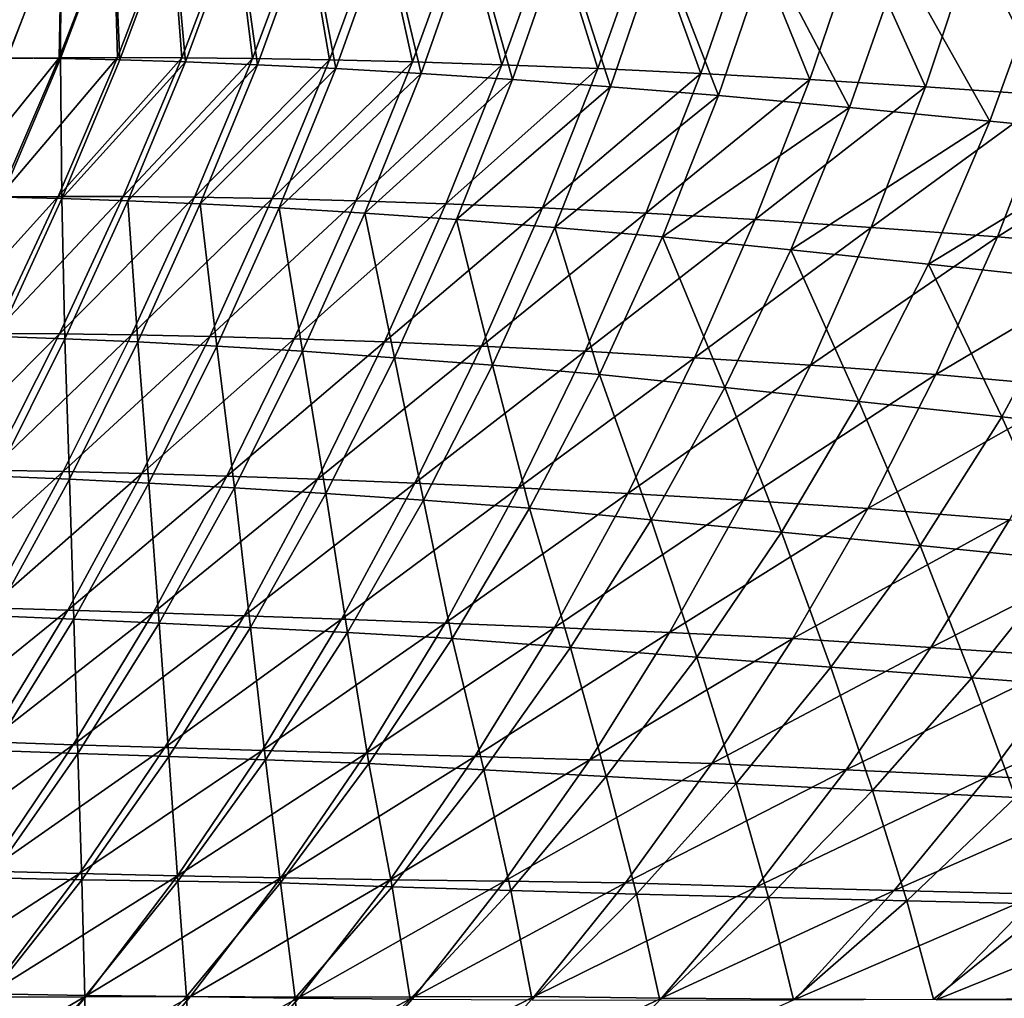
# Model space of a CAD drawing. Header units: metres. Extents: x -155 to 25, y -152 to 27.
# Tile 61 of 124: x -21.61 to -19.9, y -134.26 to -132.55. Entities that reach past the tile are written whole.
import ezdxf

# ---------------------------------------------------------------- set-up
doc = ezdxf.new("R2010")
doc.units = ezdxf.units.M
doc.layers.add('solid_12_401_052_XXX', color=7, linetype='CONTINUOUS')

msp = doc.modelspace()

# ---------------------------------------------------------------- linework, layer by layer
at = {"layer": 'solid_12_401_052_XXX'}
for points in [[(-21.635241, -132.621704, -3.841584), (-21.619354, -132.378036, -3.390739), (-21.539762, -132.376678, -3.829785)], [(-21.544344, -132.620575, -4.281862), (-21.635241, -132.621704, -3.841584), (-21.539762, -132.376678, -3.829785)], [(-21.634577, -132.620285, 3.687285), (-21.541065, -132.375473, 3.677279), (-21.621927, -132.375244, 3.232165)], [(-21.634577, -132.620285, 3.687285), (-21.541996, -132.621445, 4.134828), (-21.541065, -132.375473, 3.677279)], [(-21.544344, -132.620575, -4.281862), (-21.539762, -132.376678, -3.829785), (-21.449751, -132.375702, -4.268633)], [(-21.442831, -132.620056, -4.722057), (-21.544344, -132.620575, -4.281862), (-21.449751, -132.375702, -4.268633)], [(-21.541996, -132.621445, 4.134828), (-21.449444, -132.376541, 4.122998), (-21.541065, -132.375473, 3.677279)], [(-21.541996, -132.621445, 4.134828), (-21.438507, -132.623718, 4.583151), (-21.449444, -132.376541, 4.122998)], [(-21.442831, -132.620056, -4.722057), (-21.449751, -132.375702, -4.268633), (-21.349197, -132.375244, -4.707303)], [(-21.438507, -132.623718, 4.583151), (-21.346954, -132.378616, 4.569362), (-21.449444, -132.376541, 4.122998)], [(-21.330591, -132.620285, -5.162205), (-21.442831, -132.620056, -4.722057), (-21.349197, -132.375244, -4.707303)], [(-21.438507, -132.623718, 4.583151), (-21.32427, -132.627289, 5.031259), (-21.346954, -132.378616, 4.569362)], [(-21.330591, -132.620285, -5.162205), (-21.349197, -132.375244, -4.707303), (-21.237984, -132.375473, -5.145817)], [(-21.32427, -132.627289, 5.031259), (-21.233753, -132.381851, 5.015318), (-21.346954, -132.378616, 4.569362)], [(-21.207518, -132.621445, -5.602338), (-21.330591, -132.620285, -5.162205), (-21.237984, -132.375473, -5.145817)], [(-21.32427, -132.627289, 5.031259), (-21.19903, -132.632324, 5.480102), (-21.233753, -132.381851, 5.015318)], [(-21.207518, -132.621445, -5.602338), (-21.237984, -132.375473, -5.145817), (-21.115993, -132.376541, -5.584198)], [(-21.19903, -132.632324, 5.480102), (-21.10957, -132.386398, 5.461843), (-21.233753, -132.381851, 5.015318)], [(-21.073509, -132.623718, -6.0425), (-21.207518, -132.621445, -5.602338), (-21.115993, -132.376541, -5.584198)], [(-21.19903, -132.632324, 5.480102), (-21.062298, -132.638992, 5.93117), (-21.10957, -132.386398, 5.461843)], [(-21.073509, -132.623718, -6.0425), (-21.115993, -132.376541, -5.584198), (-20.983114, -132.378616, -6.022475)], [(-21.062298, -132.638992, 5.93117), (-20.973888, -132.39241, 5.91048), (-21.10957, -132.386398, 5.461843)], [(-20.928793, -132.627289, -6.48171), (-21.073509, -132.623718, -6.0425), (-20.983114, -132.378616, -6.022475)], [(-20.928793, -132.627289, -6.48171), (-20.983114, -132.378616, -6.022475), (-20.839579, -132.381851, -6.45961)], [(-20.77305, -132.632324, -6.920899), (-20.928793, -132.627289, -6.48171), (-20.839579, -132.381851, -6.45961)], [(-20.77305, -132.632324, -6.920899), (-20.839579, -132.381851, -6.45961), (-20.685049, -132.386398, -6.89656)], [(-20.60569, -132.638992, -7.361519), (-20.77305, -132.632324, -6.920899), (-20.685049, -132.386398, -6.89656)], [(-20.60569, -132.638992, -7.361519), (-20.685049, -132.386398, -6.89656), (-20.5189, -132.39241, -7.334828)], [(-21.062298, -132.638992, 5.93117), (-20.913855, -132.647476, 6.384686), (-20.973888, -132.39241, 5.91048)], [(-20.913855, -132.647476, 6.384686), (-20.826469, -132.400055, 6.361446), (-20.973888, -132.39241, 5.91048)], [(-20.913855, -132.647476, 6.384686), (-20.754576, -132.657959, 6.837514), (-20.826469, -132.400055, 6.361446)], [(-20.754576, -132.657959, 6.837514), (-20.668224, -132.4095, 6.811454), (-20.826469, -132.400055, 6.361446)], [(-20.426476, -132.647476, -7.803778), (-20.60569, -132.638992, -7.361519), (-20.5189, -132.39241, -7.334828)], [(-20.426476, -132.647476, -7.803778), (-20.5189, -132.39241, -7.334828), (-20.340885, -132.400055, -7.774613)], [(-20.236502, -132.657959, -8.244606), (-20.426476, -132.647476, -7.803778), (-20.340885, -132.400055, -7.774613)], [(-20.236502, -132.657959, -8.244606), (-20.340885, -132.400055, -7.774613), (-20.152134, -132.4095, -8.2127)], [(-20.754576, -132.657959, 6.837514), (-20.583836, -132.670609, 7.291596), (-20.668224, -132.4095, 6.811454)], [(-20.583836, -132.670609, 7.291596), (-20.498489, -132.420898, 7.262517), (-20.668224, -132.4095, 6.811454)], [(-20.583836, -132.670609, 7.291596), (-20.395519, -132.686249, 7.762601), (-20.498489, -132.420898, 7.262517)], [(-20.395519, -132.686249, 7.762601), (-20.310331, -132.434952, 7.732437), (-20.498489, -132.420898, 7.262517)], [(-20.035006, -132.670609, -8.685899), (-20.236502, -132.657959, -8.244606), (-20.152134, -132.4095, -8.2127)], [(-20.035006, -132.670609, -8.685899), (-20.152134, -132.4095, -8.2127), (-19.951847, -132.420898, -8.651052)], [(-19.814817, -132.686249, -9.142864), (-20.035006, -132.670609, -8.685899), (-19.951847, -132.420898, -8.651052)], [(-19.814817, -132.686249, -9.142864), (-19.951847, -132.420898, -8.651052), (-19.731888, -132.434967, -9.106951)], [(-20.395519, -132.686249, 7.762601), (-20.167536, -132.707092, 8.299159), (-20.310331, -132.434952, 7.732437)], [(-20.167536, -132.707092, 8.299159), (-20.078875, -132.45369, 8.27636), (-20.310331, -132.434952, 7.732437)], [(-20.167536, -132.707092, 8.299159), (-19.922832, -132.730484, 8.835464), (-20.078875, -132.45369, 8.27636)], [(-19.922832, -132.730484, 8.835464), (-19.830185, -132.474762, 8.819609), (-20.078875, -132.45369, 8.27636)], [(-19.922832, -132.730484, 8.835464), (-19.661198, -132.756332, 9.371487), (-19.830185, -132.474762, 8.819609)], [(-21.740789, -132.863403, -3.856855), (-21.635241, -132.621704, -3.841584), (-21.544344, -132.620575, -4.281862)], [(-21.648813, -132.862213, -4.298937), (-21.740789, -132.863403, -3.856855), (-21.544344, -132.620575, -4.281862)], [(-21.648813, -132.862213, -4.298937), (-21.544344, -132.620575, -4.281862), (-21.442831, -132.620056, -4.722057)], [(-21.546175, -132.861649, -4.741008), (-21.648813, -132.862213, -4.298937), (-21.442831, -132.620056, -4.722057)], [(-21.644367, -132.863159, 4.150769), (-21.541996, -132.621445, 4.134828), (-21.634577, -132.620285, 3.687285)], [(-21.644367, -132.863159, 4.150769), (-21.539885, -132.865585, 4.601305), (-21.541996, -132.621445, 4.134828)], [(-21.546175, -132.861649, -4.741008), (-21.442831, -132.620056, -4.722057), (-21.330591, -132.620285, -5.162205)], [(-21.432781, -132.861908, -5.183109), (-21.546175, -132.861649, -4.741008), (-21.330591, -132.620285, -5.162205)], [(-21.539885, -132.865585, 4.601305), (-21.438507, -132.623718, 4.583151), (-21.541996, -132.621445, 4.134828)], [(-21.539885, -132.865585, 4.601305), (-21.32427, -132.627289, 5.031259), (-21.438507, -132.623718, 4.583151)], [(-21.539885, -132.865585, 4.601305), (-21.424688, -132.8694, 5.051777), (-21.32427, -132.627289, 5.031259)], [(-21.432781, -132.861908, -5.183109), (-21.330591, -132.620285, -5.162205), (-21.207518, -132.621445, -5.602338)], [(-21.308548, -132.863159, -5.625285), (-21.432781, -132.861908, -5.183109), (-21.207518, -132.621445, -5.602338)], [(-21.424688, -132.8694, 5.051777), (-21.19903, -132.632324, 5.480102), (-21.32427, -132.627289, 5.031259)], [(-21.308548, -132.863159, -5.625285), (-21.207518, -132.621445, -5.602338), (-21.073509, -132.623718, -6.0425)], [(-21.173397, -132.865585, -6.06759), (-21.308548, -132.863159, -5.625285), (-21.073509, -132.623718, -6.0425)], [(-21.173397, -132.865585, -6.06759), (-21.073509, -132.623718, -6.0425), (-20.928793, -132.627289, -6.48171)], [(-21.027559, -132.8694, -6.509094), (-21.173397, -132.865585, -6.06759), (-20.928793, -132.627289, -6.48171)], [(-21.027559, -132.8694, -6.509094), (-20.928793, -132.627289, -6.48171), (-20.77305, -132.632324, -6.920899)], [(-21.424688, -132.8694, 5.051777), (-21.29855, -132.874756, 5.503103), (-21.19903, -132.632324, 5.480102)], [(-21.29855, -132.874756, 5.503103), (-21.062298, -132.638992, 5.93117), (-21.19903, -132.632324, 5.480102)], [(-21.29855, -132.874756, 5.503103), (-21.161024, -132.881866, 5.956721), (-21.062298, -132.638992, 5.93117)], [(-21.161024, -132.881866, 5.956721), (-20.913855, -132.647476, 6.384686), (-21.062298, -132.638992, 5.93117)], [(-20.870749, -132.874756, -6.950701), (-21.027559, -132.8694, -6.509094), (-20.77305, -132.632324, -6.920899)], [(-20.870749, -132.874756, -6.950701), (-20.77305, -132.632324, -6.920899), (-20.60569, -132.638992, -7.361519)], [(-20.702417, -132.881866, -7.393812), (-20.870749, -132.874756, -6.950701), (-20.60569, -132.638992, -7.361519)], [(-20.702417, -132.881866, -7.393812), (-20.60569, -132.638992, -7.361519), (-20.426476, -132.647476, -7.803778)], [(-21.161024, -132.881866, 5.956721), (-21.011915, -132.890915, 6.412852), (-20.913855, -132.647476, 6.384686)], [(-21.011915, -132.890915, 6.412852), (-20.754576, -132.657959, 6.837514), (-20.913855, -132.647476, 6.384686)], [(-21.011915, -132.890915, 6.412852), (-20.852083, -132.902084, 6.868508), (-20.754576, -132.657959, 6.837514)], [(-20.852083, -132.902084, 6.868508), (-20.583836, -132.670609, 7.291596), (-20.754576, -132.657959, 6.837514)], [(-20.52236, -132.890915, -7.838635), (-20.702417, -132.881866, -7.393812), (-20.426476, -132.647476, -7.803778)], [(-20.52236, -132.890915, -7.838635), (-20.426476, -132.647476, -7.803778), (-20.236502, -132.657959, -8.244606)], [(-20.331638, -132.902084, -8.282248), (-20.52236, -132.890915, -7.838635), (-20.236502, -132.657959, -8.244606)], [(-20.331638, -132.902084, -8.282248), (-20.236502, -132.657959, -8.244606), (-20.035006, -132.670609, -8.685899)], [(-20.852083, -132.902084, 6.868508), (-20.680946, -132.915558, 7.325556), (-20.583836, -132.670609, 7.291596)], [(-20.680946, -132.915558, 7.325556), (-20.395519, -132.686249, 7.762601), (-20.583836, -132.670609, 7.291596)], [(-20.129541, -132.915558, -8.726476), (-20.331638, -132.902084, -8.282248), (-20.035006, -132.670609, -8.685899)], [(-20.129541, -132.915558, -8.726476), (-20.035006, -132.670609, -8.685899), (-19.814817, -132.686249, -9.142864)], [(-20.680946, -132.915558, 7.325556), (-20.49321, -132.932251, 7.797561), (-20.395519, -132.686249, 7.762601)], [(-20.49321, -132.932251, 7.797561), (-20.167536, -132.707092, 8.299159), (-20.395519, -132.686249, 7.762601)], [(-19.909857, -132.932251, -9.184488), (-20.129541, -132.915558, -8.726476), (-19.814817, -132.686249, -9.142864)], [(-19.909857, -132.932251, -9.184488), (-19.814817, -132.686249, -9.142864), (-19.550554, -132.707092, -9.662511)], [(-20.49321, -132.932251, 7.797561), (-20.269594, -132.954605, 8.326571), (-20.167536, -132.707092, 8.299159)], [(-20.269594, -132.954605, 8.326571), (-19.922832, -132.730484, 8.835464), (-20.167536, -132.707092, 8.299159)], [(-19.650467, -132.954605, -9.696906), (-19.909857, -132.932251, -9.184488), (-19.550554, -132.707092, -9.662511)], [(-20.269594, -132.954605, 8.326571), (-20.029898, -132.979614, 8.855692), (-19.922832, -132.730484, 8.835464)], [(-20.029898, -132.979614, 8.855692), (-19.661198, -132.756332, 9.371487), (-19.922832, -132.730484, 8.835464)], [(-20.029898, -132.979614, 8.855692), (-19.773956, -133.007111, 9.384772), (-19.661198, -132.756332, 9.371487)], [(-21.762037, -133.100235, -4.319588), (-21.648813, -132.862213, -4.298937), (-21.546175, -132.861649, -4.741008)], [(-21.658197, -133.100174, -4.76386), (-21.762037, -133.100235, -4.319588), (-21.546175, -132.861649, -4.741008)], [(-21.658197, -133.100174, -4.76386), (-21.546175, -132.861649, -4.741008), (-21.432781, -132.861908, -5.183109)], [(-21.543617, -133.100906, -5.208214), (-21.658197, -133.100174, -4.76386), (-21.432781, -132.861908, -5.183109)], [(-21.650316, -133.105423, 4.623579), (-21.539885, -132.865585, 4.601305), (-21.644367, -132.863159, 4.150769)], [(-21.650316, -133.105423, 4.623579), (-21.53433, -133.109543, 5.076607), (-21.539885, -132.865585, 4.601305)], [(-21.543617, -133.100906, -5.208214), (-21.432781, -132.861908, -5.183109), (-21.308548, -132.863159, -5.625285)], [(-21.418249, -133.1026, -5.652704), (-21.543617, -133.100906, -5.208214), (-21.308548, -132.863159, -5.625285)], [(-21.53433, -133.109543, 5.076607), (-21.424688, -132.8694, 5.051777), (-21.539885, -132.865585, 4.601305)], [(-21.418249, -133.1026, -5.652704), (-21.308548, -132.863159, -5.625285), (-21.173397, -132.865585, -6.06759)], [(-21.28204, -133.105423, -6.097387), (-21.418249, -133.1026, -5.652704), (-21.173397, -132.865585, -6.06759)], [(-21.28204, -133.105423, -6.097387), (-21.173397, -132.865585, -6.06759), (-21.027559, -132.8694, -6.509094)], [(-21.53433, -133.109543, 5.076607), (-21.407551, -133.115143, 5.530566), (-21.424688, -132.8694, 5.051777)], [(-21.407551, -133.115143, 5.530566), (-21.29855, -132.874756, 5.503103), (-21.424688, -132.8694, 5.051777)], [(-21.407551, -133.115143, 5.530566), (-21.269577, -133.122391, 5.986834), (-21.29855, -132.874756, 5.503103)], [(-21.269577, -133.122391, 5.986834), (-21.161024, -132.881866, 5.956721), (-21.29855, -132.874756, 5.503103)], [(-21.135241, -133.109543, -6.541388), (-21.28204, -133.105423, -6.097387), (-21.027559, -132.8694, -6.509094)], [(-21.269577, -133.122391, 5.986834), (-21.120253, -133.131454, 6.445631), (-21.161024, -132.881866, 5.956721)], [(-21.120253, -133.131454, 6.445631), (-21.011915, -132.890915, 6.412852), (-21.161024, -132.881866, 5.956721)], [(-21.135241, -133.109543, -6.541388), (-21.027559, -132.8694, -6.509094), (-20.870749, -132.874756, -6.950701)], [(-20.977608, -133.115143, -6.985577), (-21.135241, -133.109543, -6.541388), (-20.870749, -132.874756, -6.950701)], [(-20.977608, -133.115143, -6.985577), (-20.870749, -132.874756, -6.950701), (-20.702417, -132.881866, -7.393812)], [(-20.808649, -133.122391, -7.431301), (-20.977608, -133.115143, -6.985577), (-20.702417, -132.881866, -7.393812)], [(-20.808649, -133.122391, -7.431301), (-20.702417, -132.881866, -7.393812), (-20.52236, -132.890915, -7.838635)], [(-21.120253, -133.131454, 6.445631), (-20.96043, -133.142502, 6.904111), (-21.011915, -132.890915, 6.412852)], [(-20.96043, -133.142502, 6.904111), (-20.852083, -132.902084, 6.868508), (-21.011915, -132.890915, 6.412852)], [(-20.96043, -133.142502, 6.904111), (-20.789583, -133.155716, 7.364064), (-20.852083, -132.902084, 6.868508)], [(-20.789583, -133.155716, 7.364064), (-20.680946, -132.915558, 7.325556), (-20.852083, -132.902084, 6.868508)], [(-20.628195, -133.131454, -7.87877), (-20.808649, -133.122391, -7.431301), (-20.52236, -132.890915, -7.838635)], [(-20.628195, -133.131454, -7.87877), (-20.52236, -132.890915, -7.838635), (-20.331638, -132.902084, -8.282248)], [(-20.437288, -133.142502, -8.325202), (-20.628195, -133.131454, -7.87877), (-20.331638, -132.902084, -8.282248)], [(-20.437288, -133.142502, -8.325202), (-20.331638, -132.902084, -8.282248), (-20.129541, -132.915558, -8.726476)], [(-20.789583, -133.155716, 7.364064), (-20.603256, -133.172058, 7.836928), (-20.680946, -132.915558, 7.325556)], [(-20.603256, -133.172058, 7.836928), (-20.49321, -132.932251, 7.797561), (-20.680946, -132.915558, 7.325556)], [(-20.235281, -133.155716, -8.772346), (-20.437288, -133.142502, -8.325202), (-20.129541, -132.915558, -8.726476)], [(-20.235281, -133.155716, -8.772346), (-20.129541, -132.915558, -8.726476), (-19.909857, -132.932251, -9.184488)], [(-20.603256, -133.172058, 7.836928), (-20.384962, -133.194183, 8.358208), (-20.49321, -132.932251, 7.797561)], [(-20.384962, -133.194183, 8.358208), (-20.269594, -132.954605, 8.326571), (-20.49321, -132.932251, 7.797561)], [(-20.016943, -133.172058, -9.231311), (-20.235281, -133.155716, -8.772346), (-19.909857, -132.932251, -9.184488)], [(-20.016943, -133.172058, -9.231311), (-19.909857, -132.932251, -9.184488), (-19.650467, -132.954605, -9.696906)], [(-20.384962, -133.194183, 8.358208), (-20.15135, -133.218781, 8.879902), (-20.269594, -132.954605, 8.326571)], [(-20.15135, -133.218781, 8.879902), (-20.029898, -132.979614, 8.855692), (-20.269594, -132.954605, 8.326571)], [(-19.763395, -133.194183, -9.736382), (-20.016943, -133.172058, -9.231311), (-19.650467, -132.954605, -9.696906)], [(-20.15135, -133.218781, 8.879902), (-19.902271, -133.245682, 9.401746), (-20.029898, -132.979614, 8.855692)], [(-19.902271, -133.245682, 9.401746), (-19.773956, -133.007111, 9.384772), (-20.029898, -132.979614, 8.855692)], [(-19.902271, -133.245682, 9.401746), (-19.639595, -133.274658, 9.919519), (-19.773956, -133.007111, 9.384772)], [(-21.77969, -133.33696, -4.790452), (-21.658197, -133.100174, -4.76386), (-21.543617, -133.100906, -5.208214)], [(-21.663885, -133.338547, -5.237353), (-21.77969, -133.33696, -4.790452), (-21.543617, -133.100906, -5.208214)], [(-21.663885, -133.338547, -5.237353), (-21.543617, -133.100906, -5.208214), (-21.418249, -133.1026, -5.652704)], [(-21.537373, -133.340927, -5.684422), (-21.663885, -133.338547, -5.237353), (-21.418249, -133.1026, -5.652704)], [(-21.65383, -133.348602, 5.105515), (-21.53433, -133.109543, 5.076607), (-21.650316, -133.105423, 4.623579)], [(-21.537373, -133.340927, -5.684422), (-21.418249, -133.1026, -5.652704), (-21.28204, -133.105423, -6.097387)], [(-21.400145, -133.344238, -6.131722), (-21.537373, -133.340927, -5.684422), (-21.28204, -133.105423, -6.097387)], [(-21.400145, -133.344238, -6.131722), (-21.28204, -133.105423, -6.097387), (-21.135241, -133.109543, -6.541388)], [(-21.65383, -133.348602, 5.105515), (-21.526567, -133.354156, 5.56227), (-21.53433, -133.109543, 5.076607)], [(-21.526567, -133.354156, 5.56227), (-21.407551, -133.115143, 5.530566), (-21.53433, -133.109543, 5.076607)], [(-21.526567, -133.354156, 5.56227), (-21.388369, -133.361008, 6.021312), (-21.407551, -133.115143, 5.530566)], [(-21.388369, -133.361008, 6.021312), (-21.269577, -133.122391, 5.986834), (-21.407551, -133.115143, 5.530566)], [(-21.252474, -133.348602, -6.578426), (-21.400145, -133.344238, -6.131722), (-21.135241, -133.109543, -6.541388)], [(-21.388369, -133.361008, 6.021312), (-21.239124, -133.369293, 6.482854), (-21.269577, -133.122391, 5.986834)], [(-21.239124, -133.369293, 6.482854), (-21.120253, -133.131454, 6.445631), (-21.269577, -133.122391, 5.986834)], [(-21.252474, -133.348602, -6.578426), (-21.135241, -133.109543, -6.541388), (-20.977608, -133.115143, -6.985577)], [(-21.09417, -133.354156, -7.025371), (-21.252474, -133.348602, -6.578426), (-20.977608, -133.115143, -6.985577)], [(-21.09417, -133.354156, -7.025371), (-20.977608, -133.115143, -6.985577), (-20.808649, -133.122391, -7.431301)], [(-20.924797, -133.361008, -7.473847), (-21.09417, -133.354156, -7.025371), (-20.808649, -133.122391, -7.431301)], [(-20.924797, -133.361008, -7.473847), (-20.808649, -133.122391, -7.431301), (-20.628195, -133.131454, -7.87877)], [(-21.239124, -133.369293, 6.482854), (-21.079683, -133.379135, 6.944193), (-21.120253, -133.131454, 6.445631)], [(-21.079683, -133.379135, 6.944193), (-20.96043, -133.142502, 6.904111), (-21.120253, -133.131454, 6.445631)], [(-20.744232, -133.369293, -7.924061), (-20.924797, -133.361008, -7.473847), (-20.628195, -133.131454, -7.87877)], [(-20.744232, -133.369293, -7.924061), (-20.628195, -133.131454, -7.87877), (-20.437288, -133.142502, -8.325202)], [(-21.079683, -133.379135, 6.944193), (-20.909586, -133.390656, 7.407036), (-20.96043, -133.142502, 6.904111)], [(-20.909586, -133.390656, 7.407036), (-20.789583, -133.155716, 7.364064), (-20.96043, -133.142502, 6.904111)], [(-20.909586, -133.390656, 7.407036), (-20.725214, -133.404846, 7.880691), (-20.789583, -133.155716, 7.364064)], [(-20.725214, -133.404846, 7.880691), (-20.603256, -133.172058, 7.836928), (-20.789583, -133.155716, 7.364064)], [(-20.553511, -133.379135, -8.373371), (-20.744232, -133.369293, -7.924061), (-20.437288, -133.142502, -8.325202)], [(-20.553511, -133.379135, -8.373371), (-20.437288, -133.142502, -8.325202), (-20.235281, -133.155716, -8.772346)], [(-20.352053, -133.390671, -8.82345), (-20.553511, -133.379135, -8.373371), (-20.235281, -133.155716, -8.772346)], [(-20.352053, -133.390671, -8.82345), (-20.235281, -133.155716, -8.772346), (-20.016943, -133.172058, -9.231311)], [(-20.725214, -133.404846, 7.880691), (-20.512888, -133.424591, 8.39412), (-20.603256, -133.172058, 7.836928)], [(-20.512888, -133.424591, 8.39412), (-20.384962, -133.194183, 8.358208), (-20.603256, -133.172058, 7.836928)], [(-20.135612, -133.404861, -9.283339), (-20.352053, -133.390671, -8.82345), (-20.016943, -133.172058, -9.231311)], [(-20.135612, -133.404861, -9.283339), (-20.016943, -133.172058, -9.231311), (-19.763395, -133.194183, -9.736382)], [(-20.512888, -133.424591, 8.39412), (-20.286079, -133.446289, 8.908221), (-20.384962, -133.194183, 8.358208)], [(-20.286079, -133.446289, 8.908221), (-20.15135, -133.218781, 8.879902), (-20.384962, -133.194183, 8.358208)], [(-19.888556, -133.424591, -9.780987), (-20.135612, -133.404861, -9.283339), (-19.763395, -133.194183, -9.736382)], [(-20.286079, -133.446289, 8.908221), (-20.044653, -133.469833, 9.422617), (-20.15135, -133.218781, 8.879902)], [(-20.044653, -133.469833, 9.422617), (-19.902271, -133.245682, 9.401746), (-20.15135, -133.218781, 8.879902)], [(-20.044653, -133.469833, 9.422617), (-19.79035, -133.494995, 9.933262), (-19.902271, -133.245682, 9.401746)], [(-19.79035, -133.494995, 9.933262), (-19.639595, -133.274658, 9.919519), (-19.902271, -133.245682, 9.401746)], [(-21.794806, -133.574585, -5.270591), (-21.663885, -133.338547, -5.237353), (-21.537373, -133.340927, -5.684422)], [(-21.667292, -133.578003, -5.720524), (-21.794806, -133.574585, -5.270591), (-21.537373, -133.340927, -5.684422)], [(-21.667292, -133.578003, -5.720524), (-21.537373, -133.340927, -5.684422), (-21.400145, -133.344238, -6.131722)], [(-21.529192, -133.582001, -6.170701), (-21.667292, -133.578003, -5.720524), (-21.400145, -133.344238, -6.131722)], [(-21.529192, -133.582001, -6.170701), (-21.400145, -133.344238, -6.131722), (-21.252474, -133.348602, -6.578426)], [(-21.657171, -133.591965, 5.598263), (-21.526567, -133.354156, 5.56227), (-21.65383, -133.348602, 5.105515)], [(-21.657171, -133.591965, 5.598263), (-21.51893, -133.598053, 6.060233), (-21.526567, -133.354156, 5.56227)], [(-21.380808, -133.586639, -6.620339), (-21.529192, -133.582001, -6.170701), (-21.252474, -133.348602, -6.578426)], [(-21.51893, -133.598053, 6.060233), (-21.388369, -133.361008, 6.021312), (-21.526567, -133.354156, 5.56227)], [(-21.51893, -133.598053, 6.060233), (-21.369953, -133.604919, 6.524639), (-21.388369, -133.361008, 6.021312)], [(-21.369953, -133.604919, 6.524639), (-21.239124, -133.369293, 6.482854), (-21.388369, -133.361008, 6.021312)], [(-21.380808, -133.586639, -6.620339), (-21.252474, -133.348602, -6.578426), (-21.09417, -133.354156, -7.025371)], [(-21.221996, -133.591965, -7.07024), (-21.380808, -133.586639, -6.620339), (-21.09417, -133.354156, -7.025371)], [(-21.221996, -133.591965, -7.07024), (-21.09417, -133.354156, -7.025371), (-20.924797, -133.361008, -7.473847)], [(-21.052382, -133.598053, -7.521634), (-21.221996, -133.591965, -7.07024), (-20.924797, -133.361008, -7.473847)], [(-21.052382, -133.598053, -7.521634), (-20.924797, -133.361008, -7.473847), (-20.744232, -133.369293, -7.924061)], [(-21.369953, -133.604919, 6.524639), (-21.211084, -133.612625, 6.988914), (-21.239124, -133.369293, 6.482854)], [(-21.211084, -133.612625, 6.988914), (-21.079683, -133.379135, 6.944193), (-21.239124, -133.369293, 6.482854)], [(-21.211084, -133.612625, 6.988914), (-21.041924, -133.621231, 7.454685), (-21.079683, -133.379135, 6.944193)], [(-21.041924, -133.621231, 7.454685), (-20.909586, -133.390656, 7.407036), (-21.079683, -133.379135, 6.944193)], [(-20.871887, -133.604919, -7.974722), (-21.052382, -133.598053, -7.521634), (-20.744232, -133.369293, -7.924061)], [(-20.871887, -133.604919, -7.974722), (-20.744232, -133.369293, -7.924061), (-20.553511, -133.379135, -8.373371)], [(-20.681532, -133.612625, -8.427002), (-20.871887, -133.604919, -7.974722), (-20.553511, -133.379135, -8.373371)], [(-20.681532, -133.612625, -8.427002), (-20.553511, -133.379135, -8.373371), (-20.352053, -133.390671, -8.82345)], [(-21.041924, -133.621231, 7.454685), (-20.859701, -133.631714, 7.929126), (-20.909586, -133.390656, 7.407036)], [(-20.859701, -133.631714, 7.929126), (-20.725214, -133.404846, 7.880691), (-20.909586, -133.390656, 7.407036)], [(-20.480808, -133.621231, -8.880066), (-20.681532, -133.612625, -8.427002), (-20.352053, -133.390671, -8.82345)], [(-20.480808, -133.621231, -8.880066), (-20.352053, -133.390671, -8.82345), (-20.135612, -133.404861, -9.283339)], [(-20.859701, -133.631714, 7.929126), (-20.65353, -133.647141, 8.434656), (-20.725214, -133.404846, 7.880691)], [(-20.65353, -133.647141, 8.434656), (-20.512888, -133.424591, 8.39412), (-20.725214, -133.404846, 7.880691)], [(-20.26646, -133.631714, -9.340885), (-20.480808, -133.621231, -8.880066), (-20.135612, -133.404861, -9.283339)], [(-20.26646, -133.631714, -9.340885), (-20.135612, -133.404861, -9.283339), (-19.888556, -133.424591, -9.780987)], [(-20.65353, -133.647141, 8.434656), (-20.433712, -133.663742, 8.941072), (-20.512888, -133.424591, 8.39412)], [(-20.433712, -133.663742, 8.941072), (-20.286079, -133.446289, 8.908221), (-20.512888, -133.424591, 8.39412)], [(-20.026087, -133.647141, -9.831076), (-20.26646, -133.631714, -9.340885), (-19.888556, -133.424591, -9.780987)], [(-20.026087, -133.647141, -9.831076), (-19.888556, -133.424591, -9.780987), (-19.627005, -133.446289, -10.278312)], [(-20.433712, -133.663742, 8.941072), (-20.200113, -133.681442, 9.447895), (-20.286079, -133.446289, 8.908221)], [(-20.200113, -133.681442, 9.447895), (-20.044653, -133.469833, 9.422617), (-20.286079, -133.446289, 8.908221)], [(-19.772036, -133.663742, -10.321215), (-20.026087, -133.647141, -9.831076), (-19.627005, -133.446289, -10.278312)], [(-20.200113, -133.681442, 9.447895), (-19.954348, -133.700104, 9.951249), (-20.044653, -133.469833, 9.422617)], [(-19.954348, -133.700104, 9.951249), (-19.79035, -133.494995, 9.933262), (-20.044653, -133.469833, 9.422617)], [(-19.954348, -133.700104, 9.951249), (-19.69614, -133.71962, 10.45147), (-19.79035, -133.494995, 9.933262)], [(-21.807673, -133.807236, -5.760406), (-21.667292, -133.578003, -5.720524), (-21.529192, -133.582001, -6.170701)], [(-21.668758, -133.811722, -6.213672), (-21.807673, -133.807236, -5.760406), (-21.529192, -133.582001, -6.170701)], [(-21.668758, -133.811722, -6.213672), (-21.529192, -133.582001, -6.170701), (-21.380808, -133.586639, -6.620339)], [(-21.519699, -133.816437, -6.666431), (-21.668758, -133.811722, -6.213672), (-21.380808, -133.586639, -6.620339)], [(-21.519699, -133.816437, -6.666431), (-21.380808, -133.586639, -6.620339), (-21.221996, -133.591965, -7.07024)], [(-21.660326, -133.826492, 6.102882), (-21.51893, -133.598053, 6.060233), (-21.657171, -133.591965, 5.598263)], [(-21.660326, -133.826492, 6.102882), (-21.511572, -133.831772, 6.570248), (-21.51893, -133.598053, 6.060233)], [(-21.36039, -133.821365, -7.119445), (-21.519699, -133.816437, -6.666431), (-21.221996, -133.591965, -7.07024)], [(-21.511572, -133.831772, 6.570248), (-21.369953, -133.604919, 6.524639), (-21.51893, -133.598053, 6.060233)], [(-21.511572, -133.831772, 6.570248), (-21.353191, -133.837204, 7.037525), (-21.369953, -133.604919, 6.524639)], [(-21.353191, -133.837204, 7.037525), (-21.211084, -133.612625, 6.988914), (-21.369953, -133.604919, 6.524639)], [(-21.36039, -133.821365, -7.119445), (-21.221996, -133.591965, -7.07024), (-21.052382, -133.598053, -7.521634)], [(-21.190517, -133.826492, -7.573884), (-21.36039, -133.821365, -7.119445), (-21.052382, -133.598053, -7.521634)], [(-21.190517, -133.826492, -7.573884), (-21.052382, -133.598053, -7.521634), (-20.871887, -133.604919, -7.974722)], [(-21.010042, -133.831772, -8.02994), (-21.190517, -133.826492, -7.573884), (-20.871887, -133.604919, -7.974722)], [(-21.010042, -133.831772, -8.02994), (-20.871887, -133.604919, -7.974722), (-20.681532, -133.612625, -8.427002)], [(-21.353191, -133.837204, 7.037525), (-21.184845, -133.842773, 7.50625), (-21.211084, -133.612625, 6.988914)], [(-21.184845, -133.842773, 7.50625), (-21.041924, -133.621231, 7.454685), (-21.211084, -133.612625, 6.988914)], [(-21.184845, -133.842773, 7.50625), (-21.004601, -133.849426, 7.981466), (-21.041924, -133.621231, 7.454685)], [(-21.004601, -133.849426, 7.981466), (-20.859701, -133.631714, 7.929126), (-21.041924, -133.621231, 7.454685)], [(-20.819971, -133.837204, -8.485247), (-21.010042, -133.831772, -8.02994), (-20.681532, -133.612625, -8.427002)], [(-20.819971, -133.837204, -8.485247), (-20.681532, -133.612625, -8.427002), (-20.480808, -133.621231, -8.880066)], [(-20.619856, -133.842773, -8.941316), (-20.819971, -133.837204, -8.485247), (-20.480808, -133.621231, -8.880066)], [(-20.619856, -133.842773, -8.941316), (-20.480808, -133.621231, -8.880066), (-20.26646, -133.631714, -9.340885)], [(-21.004601, -133.849426, 7.981466), (-20.804363, -133.860474, 8.47905), (-20.859701, -133.631714, 7.929126)], [(-20.804363, -133.860474, 8.47905), (-20.65353, -133.647141, 8.434656), (-20.859701, -133.631714, 7.929126)], [(-20.407427, -133.849426, -9.403043), (-20.619856, -133.842773, -8.941316), (-20.26646, -133.631714, -9.340885)], [(-20.407427, -133.849426, -9.403043), (-20.26646, -133.631714, -9.340885), (-20.026087, -133.647141, -9.831076)], [(-20.804363, -133.860474, 8.47905), (-20.591269, -133.871918, 8.9777), (-20.65353, -133.647141, 8.434656)], [(-20.591269, -133.871918, 8.9777), (-20.433712, -133.663742, 8.941072), (-20.65353, -133.647141, 8.434656)], [(-20.173517, -133.860474, -9.885713), (-20.407427, -133.849426, -9.403043), (-20.026087, -133.647141, -9.831076)], [(-20.173517, -133.860474, -9.885713), (-20.026087, -133.647141, -9.831076), (-19.772036, -133.663742, -10.321215)], [(-20.591269, -133.871918, 8.9777), (-20.365187, -133.883743, 9.476833), (-20.433712, -133.663742, 8.941072)], [(-20.365187, -133.883743, 9.476833), (-20.200113, -133.681442, 9.447895), (-20.433712, -133.663742, 8.941072)], [(-19.926706, -133.871918, -10.368565), (-20.173517, -133.860474, -9.885713), (-19.772036, -133.663742, -10.321215)], [(-19.926706, -133.871918, -10.368565), (-19.772036, -133.663742, -10.321215), (-19.504208, -133.681442, -10.810812)], [(-20.365187, -133.883743, 9.476833), (-20.127613, -133.895905, 9.972756), (-20.200113, -133.681442, 9.447895)], [(-20.127613, -133.895905, 9.972756), (-19.954348, -133.700104, 9.951249), (-20.200113, -133.681442, 9.447895)], [(-19.666908, -133.883743, -10.851008), (-19.926706, -133.871918, -10.368565), (-19.504208, -133.681442, -10.810812)], [(-20.127613, -133.895905, 9.972756), (-19.878248, -133.908356, 10.46576), (-19.954348, -133.700104, 9.951249)], [(-19.878248, -133.908356, 10.46576), (-19.69614, -133.71962, 10.45147), (-19.954348, -133.700104, 9.951249)], [(-21.818289, -134.031937, -6.260273), (-21.668758, -133.811722, -6.213672), (-21.519699, -133.816437, -6.666431)], [(-21.668539, -134.036499, -6.716321), (-21.818289, -134.031937, -6.260273), (-21.519699, -133.816437, -6.666431)], [(-21.668539, -134.036499, -6.716321), (-21.519699, -133.816437, -6.666431), (-21.36039, -133.821365, -7.119445)], [(-21.508696, -134.040833, -7.17259), (-21.668539, -134.036499, -6.716321), (-21.36039, -133.821365, -7.119445)], [(-21.663183, -134.048431, 6.619313), (-21.511572, -133.831772, 6.570248), (-21.660326, -133.826492, 6.102882)], [(-21.508696, -134.040833, -7.17259), (-21.36039, -133.821365, -7.119445), (-21.190517, -133.826492, -7.573884)], [(-21.338491, -134.04483, -7.630185), (-21.508696, -134.040833, -7.17259), (-21.190517, -133.826492, -7.573884)], [(-21.338491, -134.04483, -7.630185), (-21.190517, -133.826492, -7.573884), (-21.010042, -133.831772, -8.02994)], [(-21.663183, -134.048431, 6.619313), (-21.505146, -134.051544, 7.08965), (-21.511572, -133.831772, 6.570248)], [(-21.505146, -134.051544, 7.08965), (-21.353191, -133.837204, 7.037525), (-21.511572, -133.831772, 6.570248)], [(-21.505146, -134.051544, 7.08965), (-21.33742, -134.054092, 7.561358), (-21.353191, -133.837204, 7.037525)], [(-21.33742, -134.054092, 7.561358), (-21.184845, -133.842773, 7.50625), (-21.353191, -133.837204, 7.037525)], [(-21.15793, -134.048431, -8.089292), (-21.338491, -134.04483, -7.630185), (-21.010042, -133.831772, -8.02994)], [(-21.33742, -134.054092, 7.561358), (-21.158909, -134.057037, 8.037343), (-21.184845, -133.842773, 7.50625)], [(-21.158909, -134.057037, 8.037343), (-21.004601, -133.849426, 7.981466), (-21.184845, -133.842773, 7.50625)], [(-21.15793, -134.048431, -8.089292), (-21.010042, -133.831772, -8.02994), (-20.819971, -133.837204, -8.485247)], [(-20.967993, -134.051544, -8.547674), (-21.15793, -134.048431, -8.089292), (-20.819971, -133.837204, -8.485247)], [(-20.967993, -134.051544, -8.547674), (-20.819971, -133.837204, -8.485247), (-20.619856, -133.842773, -8.941316)], [(-20.768291, -134.054092, -9.006762), (-20.967993, -134.051544, -8.547674), (-20.619856, -133.842773, -8.941316)], [(-20.768291, -134.054092, -9.006762), (-20.619856, -133.842773, -8.941316), (-20.407427, -133.849426, -9.403043)], [(-21.158909, -134.057037, 8.037343), (-20.96431, -134.063889, 8.52694), (-21.004601, -133.849426, 7.981466)], [(-20.96431, -134.063889, 8.52694), (-20.804363, -133.860474, 8.47905), (-21.004601, -133.849426, 7.981466)], [(-20.96431, -134.063889, 8.52694), (-20.757589, -134.070419, 9.017754), (-20.804363, -133.860474, 8.47905)], [(-20.757589, -134.070419, 9.017754), (-20.591269, -133.871918, 8.9777), (-20.804363, -133.860474, 8.47905)], [(-20.557537, -134.057037, -9.469375), (-20.768291, -134.054092, -9.006762), (-20.407427, -133.849426, -9.403043)], [(-20.557537, -134.057037, -9.469375), (-20.407427, -133.849426, -9.403043), (-20.173517, -133.860474, -9.885713)], [(-20.329802, -134.063889, -9.944464), (-20.557537, -134.057037, -9.469375), (-20.173517, -133.860474, -9.885713)], [(-20.329802, -134.063889, -9.944464), (-20.173517, -133.860474, -9.885713), (-19.926706, -133.871918, -10.368565)], [(-20.757589, -134.070419, 9.017754), (-20.538639, -134.076706, 9.509099), (-20.591269, -133.871918, 8.9777)], [(-20.538639, -134.076706, 9.509099), (-20.365187, -133.883743, 9.476833), (-20.591269, -133.871918, 8.9777)], [(-20.08989, -134.070419, -10.419935), (-20.329802, -134.063889, -9.944464), (-19.926706, -133.871918, -10.368565)], [(-20.08989, -134.070419, -10.419935), (-19.926706, -133.871918, -10.368565), (-19.666908, -133.883743, -10.851008)], [(-20.538639, -134.076706, 9.509099), (-20.30883, -134.082764, 9.997465), (-20.365187, -133.883743, 9.476833)], [(-20.30883, -134.082764, 9.997465), (-20.127613, -133.895905, 9.972756), (-20.365187, -133.883743, 9.476833)], [(-20.30883, -134.082764, 9.997465), (-20.06785, -134.088593, 10.483104), (-20.127613, -133.895905, 9.972756)], [(-20.06785, -134.088593, 10.483104), (-19.878248, -133.908356, 10.46576), (-20.127613, -133.895905, 9.972756)], [(-19.837738, -134.076706, -10.895098), (-20.08989, -134.070419, -10.419935), (-19.666908, -133.883743, -10.851008)], [(-20.06785, -134.088593, 10.483104), (-19.815657, -134.094238, 10.965595), (-19.878248, -133.908356, 10.46576)], [(-21.827168, -134.246918, -6.769974), (-21.668539, -134.036499, -6.716321), (-21.508696, -134.040833, -7.17259)], [(-21.666763, -134.250488, -7.229638), (-21.827168, -134.246918, -6.769974), (-21.508696, -134.040833, -7.17259)], [(-21.66684, -134.25592, 7.145262), (-21.505146, -134.051544, 7.08965), (-21.663183, -134.048431, 6.619313)], [(-21.666763, -134.250488, -7.229638), (-21.508696, -134.040833, -7.17259), (-21.338491, -134.04483, -7.630185)], [(-21.496172, -134.253281, -7.690502), (-21.666763, -134.250488, -7.229638), (-21.338491, -134.04483, -7.630185)], [(-21.496172, -134.253281, -7.690502), (-21.338491, -134.04483, -7.630185), (-21.15793, -134.048431, -8.089292)], [(-21.31543, -134.255142, -8.15274), (-21.496172, -134.253281, -7.690502), (-21.15793, -134.048431, -8.089292)], [(-21.31543, -134.255142, -8.15274), (-21.15793, -134.048431, -8.089292), (-20.967993, -134.051544, -8.547674)], [(-21.66684, -134.25592, 7.145262), (-21.499554, -134.255508, 7.619981), (-21.505146, -134.051544, 7.08965)], [(-21.499554, -134.255508, 7.619981), (-21.33742, -134.054092, 7.561358), (-21.505146, -134.051544, 7.08965)], [(-21.499554, -134.255508, 7.619981), (-21.322542, -134.254868, 8.096729), (-21.33742, -134.054092, 7.561358)], [(-21.322542, -134.254868, 8.096729), (-21.158909, -134.057037, 8.037343), (-21.33742, -134.054092, 7.561358)], [(-21.322542, -134.254868, 8.096729), (-21.133293, -134.257736, 8.5783), (-21.158909, -134.057037, 8.037343)], [(-21.125488, -134.25592, -8.614249), (-21.31543, -134.255142, -8.15274), (-20.967993, -134.051544, -8.547674)], [(-21.133293, -134.257736, 8.5783), (-20.96431, -134.063889, 8.52694), (-21.158909, -134.057037, 8.037343)], [(-21.133293, -134.257736, 8.5783), (-20.932615, -134.259644, 9.061206), (-20.96431, -134.063889, 8.52694)], [(-21.125488, -134.25592, -8.614249), (-20.967993, -134.051544, -8.547674), (-20.768291, -134.054092, -9.006762)], [(-20.926022, -134.255508, -9.07637), (-21.125488, -134.25592, -8.614249), (-20.768291, -134.054092, -9.006762)], [(-20.932615, -134.259644, 9.061206), (-20.757589, -134.070419, 9.017754), (-20.96431, -134.063889, 8.52694)], [(-20.926022, -134.255508, -9.07637), (-20.768291, -134.054092, -9.006762), (-20.557537, -134.057037, -9.469375)], [(-20.716713, -134.254868, -9.539847), (-20.926022, -134.255508, -9.07637), (-20.557537, -134.057037, -9.469375)], [(-20.716713, -134.254868, -9.539847), (-20.557537, -134.057037, -9.469375), (-20.329802, -134.063889, -9.944464)], [(-20.494864, -134.257736, -10.007298), (-20.716713, -134.254868, -9.539847), (-20.329802, -134.063889, -9.944464)], [(-20.494864, -134.257736, -10.007298), (-20.329802, -134.063889, -9.944464), (-20.08989, -134.070419, -10.419935)], [(-20.932615, -134.259644, 9.061206), (-20.720413, -134.260727, 9.544665), (-20.757589, -134.070419, 9.017754)], [(-20.720413, -134.260727, 9.544665), (-20.538639, -134.076706, 9.509099), (-20.757589, -134.070419, 9.017754)], [(-20.720413, -134.260727, 9.544665), (-20.49795, -134.261063, 10.025352), (-20.538639, -134.076706, 9.509099)], [(-20.49795, -134.261063, 10.025352), (-20.30883, -134.082764, 9.997465), (-20.538639, -134.076706, 9.509099)], [(-20.49795, -134.261063, 10.025352), (-20.264898, -134.260712, 10.503478), (-20.30883, -134.082764, 9.997465)], [(-20.261522, -134.259644, -10.475294), (-20.494864, -134.257736, -10.007298), (-20.08989, -134.070419, -10.419935)], [(-20.264898, -134.260712, 10.503478), (-20.06785, -134.088593, 10.483104), (-20.30883, -134.082764, 9.997465)], [(-20.261522, -134.259644, -10.475294), (-20.08989, -134.070419, -10.419935), (-19.837738, -134.076706, -10.895098)], [(-20.016645, -134.260727, -10.943052), (-20.261522, -134.259644, -10.475294), (-19.837738, -134.076706, -10.895098)], [(-20.016645, -134.260727, -10.943052), (-19.837738, -134.076706, -10.895098), (-19.574961, -134.082764, -11.366544)], [(-19.761721, -134.261063, -11.407339), (-20.016645, -134.260727, -10.943052), (-19.574961, -134.082764, -11.366544)], [(-20.264898, -134.260712, 10.503478), (-20.021191, -134.259781, 10.978632), (-20.06785, -134.088593, 10.483104)], [(-20.021191, -134.259781, 10.978632), (-19.815657, -134.094238, 10.965595), (-20.06785, -134.088593, 10.483104)], [(-20.021191, -134.259781, 10.978632), (-19.766897, -134.258331, 11.450141), (-19.815657, -134.094238, 10.965595)], [(-21.834948, -134.450836, -7.290822), (-21.666763, -134.250488, -7.229638), (-21.496172, -134.253281, -7.690502)], [(-21.663969, -134.452362, -7.755077), (-21.834948, -134.450836, -7.290822), (-21.496172, -134.253281, -7.690502)], [(-21.671804, -134.447708, 7.682337), (-21.499554, -134.255508, 7.619981), (-21.66684, -134.25592, 7.145262)], [(-21.671804, -134.447708, 7.682337), (-21.496086, -134.443665, 8.159841), (-21.499554, -134.255508, 7.619981)], [(-21.663969, -134.452362, -7.755077), (-21.496172, -134.253281, -7.690502), (-21.31543, -134.255142, -8.15274)], [(-21.483, -134.452484, -8.220536), (-21.663969, -134.452362, -7.755077), (-21.31543, -134.255142, -8.15274)], [(-21.496086, -134.443665, 8.159841), (-21.322542, -134.254868, 8.096729), (-21.499554, -134.255508, 7.619981)], [(-21.496086, -134.443665, 8.159841), (-21.311918, -134.44278, 8.633344), (-21.322542, -134.254868, 8.096729)], [(-21.483, -134.452484, -8.220536), (-21.31543, -134.255142, -8.15274), (-21.125488, -134.25592, -8.614249)], [(-21.292967, -134.450989, -8.685225), (-21.483, -134.452484, -8.220536), (-21.125488, -134.25592, -8.614249)], [(-21.311918, -134.44278, 8.633344), (-21.133293, -134.257736, 8.5783), (-21.322542, -134.254868, 8.096729)], [(-21.292967, -134.450989, -8.685225), (-21.125488, -134.25592, -8.614249), (-20.926022, -134.255508, -9.07637)], [(-21.093588, -134.447708, -9.150396), (-21.292967, -134.450989, -8.685225), (-20.926022, -134.255508, -9.07637)], [(-21.093588, -134.447708, -9.150396), (-20.926022, -134.255508, -9.07637), (-20.716713, -134.254868, -9.539847)], [(-20.885517, -134.443665, -9.614717), (-21.093588, -134.447708, -9.150396), (-20.716713, -134.254868, -9.539847)], [(-20.885517, -134.443665, -9.614717), (-20.716713, -134.254868, -9.539847), (-20.494864, -134.257736, -10.007298)], [(-21.311918, -134.44278, 8.633344), (-21.116951, -134.440338, 9.108266), (-21.133293, -134.257736, 8.5783)], [(-21.116951, -134.440338, 9.108266), (-20.932615, -134.259644, 9.061206), (-21.133293, -134.257736, 8.5783)], [(-20.669292, -134.44278, -10.074466), (-20.885517, -134.443665, -9.614717), (-20.494864, -134.257736, -10.007298)], [(-20.669292, -134.44278, -10.074466), (-20.494864, -134.257736, -10.007298), (-20.261522, -134.259644, -10.475294)]]:
    msp.add_3dface(points, dxfattribs=at)

doc.saveas('drawing.dxf')
